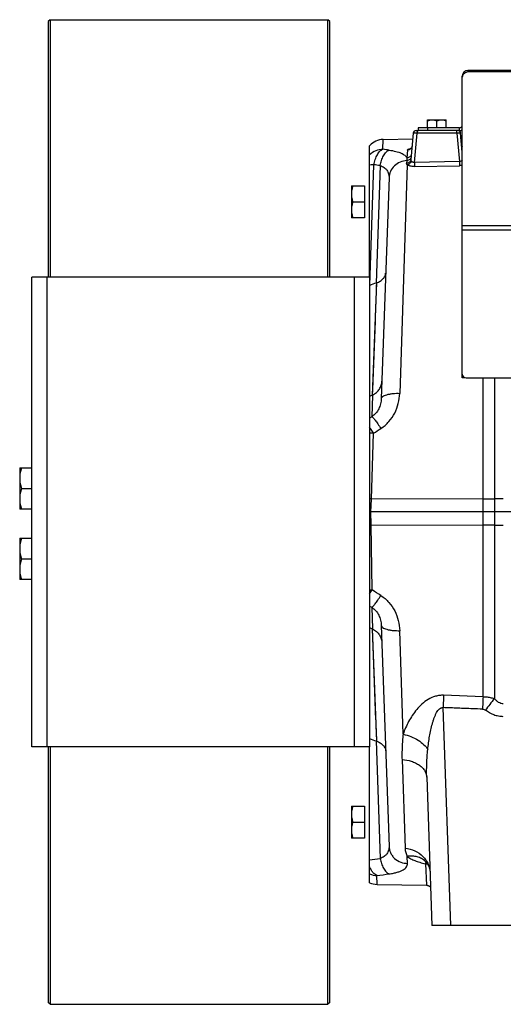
# Model space of a CAD drawing. Extents: x -3157 to 1181, y 8 to 2342.
# Tile 20 of 66: x -2151 to -1893, y 919 to 1443. Entities that reach past the tile are written whole.
import ezdxf

# ---------------------------------------------------------------- set-up
doc = ezdxf.new("R2010")
doc.units = 0
doc.header["$LTSCALE"] = 65.395
doc.layers.get('0').update_dxf_attribs({"linetype": 'CONTINUOUS'})
doc.layers.add('3_ALL_AXES', color=7, linetype='CONTINUOUS')

msp = doc.modelspace()

# ---------------------------------------------------------------- linework, layer by layer
at = {"color": 7, "linetype": 'CONTINUOUS'}
for p, q in [((-2134.41, 1442.7), (-2135.41, 1441.7)), ((-2135.41, 1441.7), (-2135.41, 1305.7)), ((-2134.41, 1442.7), (-2134.41, 1305.7)), ((-2134.41, 1442.7), (-1986.41, 1442.7)), ((-1986.41, 1305.7), (-1986.41, 1442.7)), ((-1985.41, 1441.7), (-1986.41, 1442.7)), ((-1985.41, 1305.7), (-1985.41, 1441.7)), ((-1914.75, 1412.7), (-1914.86, 1412.7)), ((-1938.36, 1385.2), (-1938.36, 1383.7)), ((-1916.36, 1383.7), (-1938.24, 1383.7)), ((-1933.36, 1385.2), (-1933.36, 1385.4)), ((-1933.36, 1385.4), (-1923.36, 1385.4)), ((-1923.36, 1385.2), (-1923.36, 1385.4)), ((-2144.21, 1055.7), (-2144.21, 1305.7)), ((-1964.21, 1305.7), (-2144.21, 1305.7)), ((-1964.21, 1305.7), (-1964.21, 1055.7)), ((-1913.36, 1252.13), (-1914.86, 1252.13)), ((-1913.36, 1252.2), (-1913.36, 1252.13)), ((-1964.21, 1055.7), (-2144.21, 1055.7)), ((-2135.41, 1055.7), (-2135.41, 919.7)), ((-2134.41, 1055.7), (-2134.41, 918.7)), ((-1986.41, 918.7), (-1986.41, 1055.7)), ((-1985.41, 919.7), (-1985.41, 1055.7)), ((-2134.41, 918.7), (-2135.41, 919.7)), ((-2134.41, 918.7), (-1986.41, 918.7)), ((-1985.41, 919.7), (-1986.41, 918.7))]:
    msp.add_line(p, q, dxfattribs=at)
at = {"color": 3, "linetype": 'CONTINUOUS'}
for p, q in [((-1911.86, 1415.7), (-1911.86, 1415)), ((-1817.07, 1415.7), (-1911.86, 1415.7)), ((-1914.86, 1252.13), (-1914.86, 1412.7)), ((-1916.36, 1385.2), (-1938.36, 1385.2)), ((-1912.86, 1252.13), (-1681.86, 1252.13))]:
    msp.add_line(p, q, dxfattribs=at)
at = {"color": 9, "linetype": 'CONTINUOUS'}
for p, q in [((-1817.36, 1415), (-1911.86, 1415)), ((-1938.98, 1383.7), (-1938.98, 1382.28)), ((-1933.36, 1385.2), (-1933.36, 1383.7)), ((-1917.73, 1382.28), (-1917.73, 1383.7)), ((-1916.36, 1383.7), (-1916.36, 1385.2)), ((-1957.12, 1373.74), (-1956.95, 1378.95)), ((-1940.34, 1366.74), (-1938.98, 1382.28)), ((-1917.73, 1382.28), (-1938.98, 1382.28)), ((-1917.73, 1382.28), (-1916.41, 1367.2)), ((-1944.02, 1373.32), (-1944.39, 1369.16)), ((-1942.52, 1374.12), (-1942.51, 1374.12)), ((-1944.43, 1367.7), (-1944.54, 1366.24)), ((-1964.19, 1301.25), (-1961.95, 1365.51)), ((-1958.62, 1365.08), (-1960.81, 1302.54)), ((-1944.15, 1365.41), (-1948.18, 1243.85)), ((-1916.41, 1367.2), (-1940.34, 1366.74)), ((-1940.34, 1366.74), (-1940.3, 1364.55)), ((-1940.3, 1364.55), (-1916.37, 1365.01)), ((-1916.41, 1367.2), (-1916.37, 1365.01)), ((-1679.86, 1333.03), (-1914.86, 1333.03)), ((-1679.86, 1330.74), (-1914.86, 1330.74)), ((-2136.21, 1305.7), (-2136.21, 1055.7)), ((-1972.21, 1055.7), (-1972.21, 1305.7)), ((-1960.59, 1302.62), (-1962.81, 1242.83)), ((-1960.65, 1300.93), (-1960.78, 1297.3)), ((-1960.59, 1302.62), (-1960.65, 1300.93)), ((-1903.8, 1082.39), (-1903.8, 1252.13)), ((-1897.78, 1252.13), (-1897.78, 1081.45)), ((-1962.64, 1242.91), (-1963.04, 1231.43)), ((-1962.69, 1245.97), (-1962.81, 1242.83)), ((-1963.04, 1231.43), (-1964.21, 1230.72)), ((-1963.3, 1187.61), (-1962.13, 1222.64)), ((-1903.8, 1187.65), (-1963.3, 1187.61)), ((-1962.84, 1139.21), (-1963.42, 1173.78)), ((-1963.42, 1173.78), (-1903.8, 1173.75)), ((-1964.21, 1130.67), (-1963.04, 1129.97)), ((-1963.04, 1129.97), (-1962.64, 1118.48)), ((-1962.81, 1118.57), (-1960.59, 1058.77)), ((-1962.81, 1118.57), (-1961.92, 1094.72)), ((-1946.35, 1062.44), (-1948.18, 1117.54)), ((-1961.92, 1094.72), (-1961.01, 1070.11)), ((-1921.04, 960.7), (-1925.09, 1076.59)), ((-1960.81, 1058.85), (-1958.62, 996.31)), ((-1946.95, 1048.94), (-1945.3, 1001.75)), ((-1944.07, 993.69), (-1944.2, 997.39)), ((-1934.77, 994.99), (-1934.77, 994.99)), ((-1934.52, 993.52), (-1933.91, 982.04)), ((-1960.25, 982.5), (-1960.32, 987.25))]:
    msp.add_line(p, q, dxfattribs=at)
at = {"color": 6, "linetype": 'CONTINUOUS'}
for p, q in [((-1939.48, 1383.7), (-1938.24, 1383.7)), ((-1956.95, 1378.95), (-1941.25, 1379.22)), ((-1940.98, 1382.33), (-1942.2, 1368.36)), ((-1914.86, 1372.27), (-1915.74, 1382.33)), ((-1915.51, 1379.67), (-1914.86, 1379.69)), ((-1964.21, 1305.7), (-1964.21, 1375.65)), ((-1953.89, 1358.64), (-1958, 1241.02)), ((-1973.91, 1354.2), (-1973.91, 1337.2)), ((-1973.91, 1354.2), (-1966.91, 1354.2)), ((-1973.15, 1345.7), (-1966.91, 1345.7)), ((-1966.91, 1337.2), (-1973.91, 1337.2)), ((-1962.81, 1242.83), (-1964.21, 1242.1)), ((-2150.61, 1204.2), (-2150.61, 1182.2)), ((-2150.61, 1204.2), (-2144.21, 1204.2)), ((-2149.62, 1193.2), (-2144.21, 1193.2)), ((-2144.21, 1182.2), (-2150.61, 1182.2)), ((-1622.36, 1180.7), (-1963.54, 1180.7)), ((-2150.61, 1166.7), (-2150.61, 1144.7)), ((-2150.61, 1166.7), (-2144.21, 1166.7)), ((-2149.62, 1155.7), (-2144.21, 1155.7)), ((-2144.21, 1144.7), (-2150.61, 1144.7)), ((-1964.21, 1119.29), (-1962.81, 1118.57)), ((-1958, 1120.37), (-1953.89, 1002.76)), ((-1903.8, 1082.39), (-1924.83, 1083.16)), ((-1964.21, 983.4), (-1964.21, 1055.7)), ((-1933.79, 1039.54), (-1931.03, 960.7)), ((-1973.91, 1024.2), (-1973.91, 1007.2)), ((-1973.91, 1024.2), (-1966.91, 1024.2)), ((-1973.15, 1015.7), (-1966.91, 1015.7)), ((-1966.91, 1007.2), (-1973.91, 1007.2)), ((-1960.25, 982.5), (-1933.91, 982.04)), ((-1855.68, 960.7), (-1931.03, 960.7))]:
    msp.add_line(p, q, dxfattribs=at)
at = {"color": 2, "linetype": 'CONTINUOUS'}
for p, q in [((-1966.91, 1354.2), (-1966.91, 1337.2)), ((-1963.54, 1180.7), (-1963.3, 1187.61)), ((-1963.42, 1173.78), (-1963.54, 1180.7)), ((-1966.91, 1024.2), (-1966.91, 1007.2))]:
    msp.add_line(p, q, dxfattribs=at)
at = {"color": 6, "linetype": 'CONTINUOUS'}
for points in [[(-1941.57, 1375.53), (-1941.58, 1375.49), (-1941.6, 1375.35), (-1941.62, 1375.21), (-1941.66, 1375.07), (-1941.71, 1374.94), (-1941.76, 1374.82), (-1941.82, 1374.7), (-1941.88, 1374.59), (-1941.94, 1374.49), (-1942.01, 1374.4), (-1942.08, 1374.32), (-1942.14, 1374.24), (-1942.21, 1374.18), (-1942.26, 1374.13), (-1942.32, 1374.09), (-1942.36, 1374.05), (-1942.4, 1374.02), (-1942.44, 1374), (-1942.46, 1373.99), (-1942.48, 1373.98), (-1942.49, 1373.97)], [(-1914.86, 1375.1), (-1914.88, 1375.13), (-1914.94, 1375.24), (-1915, 1375.36), (-1915.05, 1375.48), (-1915.1, 1375.62), (-1915.14, 1375.75), (-1915.17, 1375.9), (-1915.19, 1376.04), (-1915.19, 1376.09)], [(-1935.03, 995.19), (-1935.04, 995.2), (-1935.06, 995.21), (-1935.05, 995.2), (-1935.02, 995.19), (-1934.98, 995.15), (-1934.91, 995.1), (-1934.83, 995.04), (-1934.77, 994.99)], [(-1934.77, 994.99), (-1934.53, 994.77), (-1934.22, 994.47), (-1933.93, 994.13), (-1933.65, 993.78), (-1933.39, 993.39), (-1933.15, 992.98), (-1932.92, 992.55), (-1932.71, 992.08), (-1932.53, 991.6), (-1932.37, 991.08), (-1932.23, 990.54), (-1932.12, 989.97), (-1932.05, 989.37), (-1932.01, 988.82)], [(-1933.91, 982.04), (-1933.84, 982.04), (-1933.63, 982.02), (-1933.42, 981.99), (-1933.21, 981.95), (-1933.01, 981.89), (-1932.81, 981.81), (-1932.62, 981.73), (-1932.44, 981.62), (-1932.26, 981.51), (-1932.09, 981.38), (-1931.93, 981.25), (-1931.78, 981.1), (-1931.74, 981.06)]]:
    msp.add_lwpolyline(points, dxfattribs=at)
at = {"color": 9, "linetype": 'CONTINUOUS'}
for points in [[(-1961.01, 1291.28), (-1961.34, 1282.23), (-1962.69, 1245.97)], [(-1960.86, 1066.02), (-1960.78, 1064.09), (-1960.59, 1058.77)]]:
    msp.add_lwpolyline(points, dxfattribs=at)
at = {"color": 3, "linetype": 'CONTINUOUS'}
for centre, radius, start, end in [((-1911.86, 1412.7), 3, 90, 180), ((-1912.75, 1412.05), 2.1, 167.1833, 179.9318), ((-1912.65, 1412.02), 2.21, 161.0116, 167.1814), ((-1916.36, 1386.7), 1.5, 270, 360), ((-1912.86, 1254.13), 2, 180, 270)]:
    msp.add_arc(centre, radius, start, end, dxfattribs=at)
at = {"color": 6, "linetype": 'CONTINUOUS'}
for centre, radius, start, end in [((-1939.48, 1382.2), 1.5, 90, 175), ((-1917.23, 1382.2), 1.5, 5, 90), ((-1956.78, 1368.95), 10, 91, 137.9885), ((-1374.17, -236.23), 1646.8, 110.86856, 110.99476), ((-1956.02, 1289.98), 13.44, 109.8795, 110.8742), ((-1943.14, 1204.93), 42.7, 117.1746, 117.4203), ((-1943.14, 1156.48), 42.71, 242.5798, 242.8254), ((-1374.2, 2597.55), 1646.73, 249.00474, 249.13144), ((-1956.02, 1071.41), 13.44, 249.1259, 250.1206), ((-1960.07, 992.5), 10, 245.5655, 269)]:
    msp.add_arc(centre, radius, start, end, dxfattribs=at)
at = {"color": 7, "linetype": 'CONTINUOUS'}
msp.add_arc((-1916.36, 1386.7), 3, 270, 300.0198, dxfattribs=at)
at = {"color": 9, "linetype": 'CONTINUOUS'}
for centre, radius, start, end in [((-2014.96, 934.93), 442.6, 82.0571, 82.4918), ((-1940.46, 1364.86), 9.48, 100.6207, 102.4422), ((-1912.83, 1376.3), 2.37, 185.0541, 211.2621), ((-2019.21, 904.84), 464.21, 82.5009, 82.915), ((-1963.52, 1176.22), 46.44, 88.295, 90.8519), ((-1904.02, 1724.79), 537.14, 270.0238, 270.6658), ((-1893.02, 772.53), 415.18, 89.9973, 90.6564), ((-1904.11, 622.14), 551.61, 89.3426, 89.9678), ((-1893.08, 1577.95), 404.27, 269.3347, 270.0116), ((-1598.41, 848.21), 379.5, 142.0763, 143.2655), ((-2019.41, 1458.09), 465.76, 276.8062, 277.4987), ((-1941.55, 986.97), 10.5, 50.8616, 51.5962), ((-1941.55, 986.97), 10.5, 50.1923, 50.8616), ((-1941.55, 986.97), 10.5, 49.7701, 50.1923), ((-1960.16, 997.45), 10.2, 246.6383, 269.0904), ((-2015.21, 1428.27), 444.43, 277.0935, 277.9423)]:
    msp.add_arc(centre, radius, start, end, dxfattribs=at)
at = {"color": 2, "linetype": 'CONTINUOUS'}
for centre, radius, start, end in [((-1973.22, 898.09), 289.69, 88.0364, 88.2166), ((-1968.25, 1461.18), 287.43, 270.8066, 270.9644), ((-2036.72, 1185.75), 87.31, 326.1459, 327.7887), ((-1963.46, 1186.61), 47.41, 269.0984, 270.7478)]:
    msp.add_arc(centre, radius, start, end, dxfattribs=at)
at = {"color": 3, "linetype": 'CONTINUOUS'}
msp.add_open_spline([(-1911.86, 1415), (-1912.2, 1414.9), (-1912.86, 1414.66), (-1913.71, 1414.14), (-1914.37, 1413.51), (-1914.65, 1413), (-1914.74, 1412.74)], degree=3, knots=[0, 0, 0, 0, 0.285972, 0.54886, 0.785913, 1, 1, 1, 1], dxfattribs=at)
at = {"color": 9, "linetype": 'CONTINUOUS'}
for points, knots in [([(-1939.43, 1383.51), (-1939.42, 1383.52), (-1939.38, 1383.57), (-1939.34, 1383.62), (-1939.3, 1383.65)], [0, 0, 0, 0, 0.283671, 1, 1, 1, 1]), ([(-1938.98, 1382.28), (-1939.11, 1382.28), (-1939.37, 1382.3), (-1939.73, 1382.32), (-1940.07, 1382.33), (-1940.37, 1382.35), (-1940.59, 1382.35), (-1940.73, 1382.35), (-1940.82, 1382.35), (-1940.88, 1382.35), (-1940.93, 1382.34), (-1940.96, 1382.34), (-1940.98, 1382.33), (-1940.98, 1382.33)], [0, 0, 0, 0, 0.194613, 0.38166, 0.554032, 0.705141, 0.829236, 0.879639, 0.921621, 0.954803, 0.978902, 0.993802, 1, 1, 1, 1]), ([(-1915.74, 1382.33), (-1915.74, 1382.33), (-1915.76, 1382.34), (-1915.78, 1382.34), (-1915.83, 1382.35), (-1915.9, 1382.35), (-1915.98, 1382.35), (-1916.12, 1382.35), (-1916.34, 1382.35), (-1916.64, 1382.33), (-1916.98, 1382.32), (-1917.35, 1382.3), (-1917.6, 1382.28), (-1917.73, 1382.28)], [0, 0, 0, 0, 0.006198, 0.021098, 0.045197, 0.078379, 0.120361, 0.170764, 0.294859, 0.445968, 0.618339, 0.805387, 1, 1, 1, 1]), ([(-1957.12, 1373.74), (-1958.44, 1373.72), (-1961.07, 1373.17), (-1963.3, 1371.65), (-1964.21, 1370.72)], [0, 0, 0, 0, 0.501985, 1, 1, 1, 1]), ([(-1961.95, 1365.51), (-1961.78, 1366.48), (-1961.32, 1368.32), (-1960.39, 1370.44), (-1959.47, 1371.84), (-1958.55, 1372.91), (-1957.71, 1373.51), (-1957.12, 1373.74)], [0, 0, 0, 0, 0.299519, 0.573857, 0.696988, 0.809122, 1, 1, 1, 1]), ([(-1958.62, 1365.08), (-1958.46, 1365.99), (-1958.12, 1367.35), (-1957.45, 1369.07), (-1956.85, 1370.27), (-1956.17, 1371.33), (-1955.23, 1372.42), (-1954.39, 1373.05), (-1953.8, 1373.29)], [0, 0, 0, 0, 0.282313, 0.424186, 0.561135, 0.68938, 0.806154, 1, 1, 1, 1]), ([(-1953.8, 1373.29), (-1952.6, 1373.12), (-1950.9, 1372.81), (-1948.79, 1372.21), (-1947.49, 1371.72), (-1946.4, 1371.17), (-1945.52, 1370.56), (-1944.84, 1369.91), (-1944.51, 1369.41), (-1944.39, 1369.16)], [0, 0, 0, 0, 0.341825, 0.488721, 0.619141, 0.733674, 0.833691, 0.921411, 1, 1, 1, 1]), ([(-1941.57, 1375.53), (-1941.6, 1375.26), (-1941.75, 1374.68), (-1942.29, 1373.95), (-1943.09, 1373.45), (-1943.72, 1373.33), (-1944.02, 1373.32)], [0, 0, 0, 0, 0.230251, 0.484059, 0.746951, 1, 1, 1, 1]), ([(-1944.02, 1373.32), (-1944.01, 1373.41), (-1943.93, 1373.54), (-1943.77, 1373.66), (-1943.52, 1373.81), (-1943.1, 1373.97), (-1942.73, 1374.07), (-1942.52, 1374.12)], [0, 0, 0, 0, 0.141586, 0.23582, 0.349382, 0.636512, 1, 1, 1, 1]), ([(-1944.43, 1367.7), (-1945.61, 1367.64), (-1948.04, 1367.12), (-1951.19, 1365.11), (-1953.32, 1362.1), (-1953.85, 1359.76), (-1953.89, 1358.64)], [0, 0, 0, 0, 0.247788, 0.509371, 0.765172, 1, 1, 1, 1]), ([(-1942.2, 1368.36), (-1942.22, 1368.09), (-1942.34, 1367.68), (-1942.63, 1367.2), (-1943.04, 1366.76), (-1943.67, 1366.38), (-1944.26, 1366.26), (-1944.54, 1366.24)], [0, 0, 0, 0, 0.234745, 0.360842, 0.490427, 0.751156, 1, 1, 1, 1]), ([(-1942.07, 1369.83), (-1942.09, 1369.56), (-1942.21, 1369.15), (-1942.51, 1368.66), (-1942.92, 1368.22), (-1943.56, 1367.83), (-1944.14, 1367.71), (-1944.43, 1367.7)], [0, 0, 0, 0, 0.236473, 0.363161, 0.493022, 0.753125, 1, 1, 1, 1]), ([(-1944.39, 1369.16), (-1944.38, 1369.04), (-1944.38, 1368.56), (-1944.4, 1368.07), (-1944.43, 1367.7)], [0, 0, 0, 0, 0.242488, 1, 1, 1, 1]), ([(-1941.94, 1371.32), (-1941.96, 1371.04), (-1942.13, 1370.46), (-1942.69, 1369.74), (-1943.49, 1369.27), (-1944.09, 1369.16), (-1944.39, 1369.16)], [0, 0, 0, 0, 0.235839, 0.491841, 0.752857, 1, 1, 1, 1]), ([(-1942.02, 1367.48), (-1942.09, 1367.61), (-1942.2, 1367.9), (-1942.21, 1368.21), (-1942.2, 1368.36)], [0, 0, 0, 0, 0.497854, 1, 1, 1, 1]), ([(-1914.86, 1367.9), (-1915.02, 1367.67), (-1915.5, 1367.28), (-1916.11, 1367.18), (-1916.41, 1367.2)], [0, 0, 0, 0, 0.477286, 1, 1, 1, 1]), ([(-1961.95, 1365.51), (-1962.15, 1365.5), (-1962.91, 1365.45), (-1963.66, 1365.38), (-1964.21, 1365.31)], [0, 0, 0, 0, 0.270203, 1, 1, 1, 1]), ([(-1958.62, 1365.08), (-1957.87, 1364.84), (-1956.49, 1364.21), (-1954.88, 1362.68), (-1953.99, 1360.74), (-1953.87, 1359.34), (-1953.89, 1358.64)], [0, 0, 0, 0, 0.274867, 0.519991, 0.755014, 1, 1, 1, 1]), ([(-1944.15, 1365.41), (-1944.28, 1365.53), (-1944.44, 1365.72), (-1944.54, 1366.03), (-1944.55, 1366.17), (-1944.54, 1366.24)], [0, 0, 0, 0, 0.542705, 0.775517, 1, 1, 1, 1]), ([(-1942.02, 1367.48), (-1942.15, 1366.98), (-1942.69, 1366.05), (-1943.65, 1365.51), (-1944.15, 1365.41)], [0, 0, 0, 0, 0.501827, 1, 1, 1, 1]), ([(-1940.3, 1364.55), (-1940.7, 1364.55), (-1941.46, 1364.57), (-1942.54, 1364.73), (-1943.44, 1365), (-1943.95, 1365.26), (-1944.15, 1365.41)], [0, 0, 0, 0, 0.29808, 0.574583, 0.811726, 1, 1, 1, 1]), ([(-1940.34, 1366.74), (-1940.53, 1366.71), (-1940.9, 1366.7), (-1941.4, 1366.85), (-1941.78, 1367.13), (-1941.96, 1367.36), (-1942.02, 1367.48)], [0, 0, 0, 0, 0.28905, 0.554598, 0.788864, 1, 1, 1, 1]), ([(-1914.86, 1365.15), (-1914.98, 1365.13), (-1915.48, 1365.06), (-1915.99, 1365.02), (-1916.37, 1365.01)], [0, 0, 0, 0, 0.243386, 1, 1, 1, 1]), ([(-1958.22, 1225.14), (-1956.65, 1226.15), (-1953.79, 1228.62), (-1950.67, 1233.25), (-1948.74, 1238.43), (-1948.24, 1242.05), (-1948.18, 1243.85)], [0, 0, 0, 0, 0.254304, 0.506007, 0.754589, 1, 1, 1, 1]), ([(-1958, 1241.02), (-1958, 1241.11), (-1957.96, 1241.31), (-1957.82, 1241.6), (-1957.59, 1241.89), (-1957.13, 1242.29), (-1956.29, 1242.75), (-1955.02, 1243.18), (-1953.49, 1243.52), (-1951.77, 1243.75), (-1949.98, 1243.87), (-1948.78, 1243.87), (-1948.18, 1243.85)], [0, 0, 0, 0, 0.026378, 0.05545, 0.088921, 0.128074, 0.226253, 0.351772, 0.500465, 0.664364, 0.833895, 1, 1, 1, 1]), ([(-1958, 1241.02), (-1958.03, 1240.09), (-1958.28, 1238.24), (-1959.25, 1235.58), (-1960.81, 1233.21), (-1962.25, 1231.94), (-1963.04, 1231.43)], [0, 0, 0, 0, 0.247187, 0.496651, 0.747861, 1, 1, 1, 1]), ([(-1963.04, 1231.43), (-1962.94, 1231.38), (-1962.71, 1231.2), (-1962.32, 1230.82), (-1961.82, 1230.25), (-1961.22, 1229.5), (-1960.54, 1228.58), (-1959.51, 1227.12), (-1958.74, 1225.95), (-1958.22, 1225.14)], [0, 0, 0, 0, 0.04236, 0.10998, 0.204987, 0.326555, 0.472393, 0.637414, 1, 1, 1, 1]), ([(-1962.13, 1222.64), (-1962.31, 1222.92), (-1962.99, 1223.97), (-1963.68, 1225.01), (-1964.21, 1225.77)], [0, 0, 0, 0, 0.264595, 1, 1, 1, 1]), ([(-1963.04, 1129.97), (-1962.94, 1130.01), (-1962.71, 1130.19), (-1962.32, 1130.57), (-1961.82, 1131.14), (-1961.22, 1131.89), (-1960.54, 1132.81), (-1959.51, 1134.27), (-1958.74, 1135.44), (-1958.22, 1136.25)], [0, 0, 0, 0, 0.04236, 0.10998, 0.204987, 0.326555, 0.472393, 0.637414, 1, 1, 1, 1]), ([(-1958.22, 1136.25), (-1956.65, 1135.25), (-1953.79, 1132.78), (-1950.67, 1128.14), (-1948.74, 1122.97), (-1948.24, 1119.34), (-1948.18, 1117.54)], [0, 0, 0, 0, 0.254306, 0.506009, 0.75459, 1, 1, 1, 1]), ([(-1963.04, 1129.97), (-1962.25, 1129.45), (-1960.81, 1128.19), (-1959.25, 1125.81), (-1958.28, 1123.16), (-1958.03, 1121.3), (-1958, 1120.37)], [0, 0, 0, 0, 0.252139, 0.503349, 0.752813, 1, 1, 1, 1]), ([(-1958, 1120.38), (-1958, 1120.28), (-1957.96, 1120.08), (-1957.82, 1119.79), (-1957.59, 1119.51), (-1957.13, 1119.1), (-1956.29, 1118.65), (-1955.02, 1118.21), (-1953.49, 1117.87), (-1951.77, 1117.64), (-1949.98, 1117.53), (-1948.78, 1117.53), (-1948.18, 1117.54)], [0, 0, 0, 0, 0.026377, 0.055444, 0.088909, 0.128056, 0.226223, 0.351737, 0.500432, 0.66434, 0.833883, 1, 1, 1, 1]), ([(-1924.83, 1083.16), (-1925.56, 1083.19), (-1927.03, 1083.13), (-1929.85, 1082.54), (-1933.1, 1081.07), (-1936.41, 1078.56), (-1939.18, 1075.65), (-1941.51, 1072.51), (-1944.08, 1068.19), (-1945.57, 1064.76), (-1946.35, 1062.44)], [0, 0, 0, 0, 0.069047, 0.137568, 0.271414, 0.401068, 0.526942, 0.649538, 0.769175, 1, 1, 1, 1]), ([(-1924.83, 1083.16), (-1924.85, 1082.63), (-1924.94, 1080.44), (-1925.03, 1078.25), (-1925.09, 1076.59)], [0, 0, 0, 0, 0.242357, 1, 1, 1, 1]), ([(-1903.8, 1082.39), (-1903.82, 1081.87), (-1903.91, 1079.66), (-1903.99, 1077.45), (-1904.06, 1075.77)], [0, 0, 0, 0, 0.235791, 1, 1, 1, 1]), ([(-1903.8, 1082.39), (-1903.29, 1082.38), (-1902.01, 1082.31), (-1899.99, 1082.04), (-1898.5, 1081.67), (-1897.78, 1081.45)], [0, 0, 0, 0, 0.251711, 0.627619, 1, 1, 1, 1]), ([(-1893, 1078.6), (-1893.44, 1078.6), (-1894.35, 1078.75), (-1895.61, 1079.36), (-1896.77, 1080.29), (-1897.45, 1081.05), (-1897.78, 1081.45)], [0, 0, 0, 0, 0.229403, 0.46968, 0.726399, 1, 1, 1, 1]), ([(-1933.23, 1054.33), (-1933.11, 1055.5), (-1932.84, 1057.83), (-1932.3, 1061.31), (-1931.65, 1064.71), (-1930.98, 1067.48), (-1930.34, 1069.62), (-1929.82, 1071.15), (-1929.24, 1072.59), (-1928.59, 1073.91), (-1927.87, 1075.06), (-1927.06, 1075.97), (-1926.25, 1076.48), (-1925.58, 1076.62), (-1925.25, 1076.62), (-1925.09, 1076.59)], [0, 0, 0, 0, 0.142084, 0.283473, 0.423312, 0.56026, 0.627012, 0.692007, 0.754663, 0.814057, 0.868962, 0.91799, 0.960637, 0.980401, 1, 1, 1, 1]), ([(-1904.06, 1075.77), (-1905.81, 1075.84), (-1910.19, 1076.02), (-1917.2, 1076.27), (-1922.46, 1076.48), (-1925.09, 1076.59)], [0, 0, 0, 0, 0.25, 0.625, 1, 1, 1, 1]), ([(-1904.06, 1075.77), (-1903.8, 1075.76), (-1903.26, 1075.64), (-1902.78, 1075.36), (-1902.55, 1075.19)], [0, 0, 0, 0, 0.481606, 1, 1, 1, 1]), ([(-1893, 1071.77), (-1893.86, 1071.77), (-1895.59, 1071.93), (-1898.9, 1072.86), (-1901.18, 1074.17), (-1902.55, 1075.19)], [0, 0, 0, 0, 0.250292, 0.500605, 1, 1, 1, 1]), ([(-1946.35, 1062.44), (-1946.49, 1061.29), (-1946.72, 1059.01), (-1946.93, 1055.6), (-1947.02, 1052.25), (-1946.99, 1050.03), (-1946.95, 1048.94)], [0, 0, 0, 0, 0.256961, 0.50893, 0.75647, 1, 1, 1, 1]), ([(-1946.35, 1062.44), (-1944.94, 1062.14), (-1942.16, 1061.3), (-1938.4, 1059.41), (-1935.34, 1057.09), (-1933.79, 1055.25), (-1933.23, 1054.33)], [0, 0, 0, 0, 0.274869, 0.548721, 0.79569, 1, 1, 1, 1]), ([(-1933.79, 1039.54), (-1933.87, 1041.99), (-1933.85, 1046.93), (-1933.49, 1051.85), (-1933.23, 1054.33)], [0, 0, 0, 0, 0.495513, 1, 1, 1, 1]), ([(-1946.95, 1048.94), (-1945.28, 1048.83), (-1942.79, 1048.4), (-1939.72, 1047.2), (-1937.67, 1046.01), (-1935.99, 1044.58), (-1934.75, 1042.97), (-1934, 1041.27), (-1933.8, 1040.1), (-1933.79, 1039.54)], [0, 0, 0, 0, 0.284393, 0.426057, 0.561223, 0.68659, 0.800777, 0.904505, 1, 1, 1, 1]), ([(-1953.89, 1002.76), (-1953.87, 1002.05), (-1953.99, 1000.65), (-1954.88, 998.71), (-1956.49, 997.18), (-1957.87, 996.55), (-1958.62, 996.31)], [0, 0, 0, 0, 0.244986, 0.480009, 0.725133, 1, 1, 1, 1]), ([(-1953.89, 1002.76), (-1953.87, 1002.2), (-1953.72, 1001.05), (-1953.16, 999.36), (-1952.23, 997.75), (-1950.53, 995.84), (-1947.79, 994.16), (-1945.28, 993.7), (-1944.07, 993.69)], [0, 0, 0, 0, 0.113952, 0.234773, 0.36128, 0.491688, 0.753222, 1, 1, 1, 1]), ([(-1945.3, 1001.75), (-1945.27, 1000.99), (-1945.12, 999.86), (-1944.68, 998.41), (-1944.37, 997.72), (-1944.2, 997.39)], [0, 0, 0, 0, 0.500709, 0.749854, 1, 1, 1, 1]), ([(-1945.3, 1001.75), (-1943.55, 1001.58), (-1940.06, 1000.67), (-1936.34, 998.14), (-1934.13, 995.46), (-1932.94, 993.28), (-1932.23, 991.05), (-1932.04, 989.55), (-1932.01, 988.82)], [0, 0, 0, 0, 0.261053, 0.525701, 0.653655, 0.775916, 0.891508, 1, 1, 1, 1]), ([(-1958.62, 996.31), (-1958.46, 995.4), (-1958.12, 994.05), (-1957.46, 992.33), (-1956.86, 991.14), (-1956.18, 990.08), (-1955.24, 988.98), (-1954.39, 988.34), (-1953.8, 988.11)], [0, 0, 0, 0, 0.281132, 0.422742, 0.559668, 0.688114, 0.805246, 1, 1, 1, 1]), ([(-1935.03, 995.2), (-1935.68, 995.71), (-1937.09, 996.59), (-1939.43, 997.37), (-1941.84, 997.63), (-1943.43, 997.51), (-1944.2, 997.39)], [0, 0, 0, 0, 0.255735, 0.50904, 0.758001, 1, 1, 1, 1]), ([(-1944.2, 997.39), (-1943.63, 996.94), (-1942.3, 996.1), (-1940.04, 995.08), (-1937.4, 994.2), (-1935.51, 993.73), (-1934.52, 993.52)], [0, 0, 0, 0, 0.207681, 0.44471, 0.709867, 1, 1, 1, 1]), ([(-1960.32, 987.25), (-1961.17, 987.56), (-1962.34, 988.59), (-1963.48, 990.34), (-1963.98, 991.42), (-1964.21, 992.01)], [0, 0, 0, 0, 0.432644, 0.701207, 1, 1, 1, 1]), ([(-1953.8, 988.11), (-1953.03, 988.21), (-1951.58, 988.46), (-1949.57, 988.94), (-1947.86, 989.51), (-1946.45, 990.18), (-1945.37, 990.94), (-1944.59, 991.78), (-1944.14, 992.71), (-1944.06, 993.37), (-1944.07, 993.69)], [0, 0, 0, 0, 0.19247, 0.3637, 0.512678, 0.639904, 0.747469, 0.83923, 0.920991, 1, 1, 1, 1]), ([(-1934.52, 993.52), (-1934.48, 993.7), (-1934.39, 994.01), (-1934.25, 994.3), (-1934.17, 994.41)], [0, 0, 0, 0, 0.576314, 1, 1, 1, 1]), ([(-1934.52, 993.52), (-1934.42, 993.52), (-1934.01, 993.5), (-1933.61, 993.4), (-1933.32, 993.27)], [0, 0, 0, 0, 0.240413, 1, 1, 1, 1])]:
    msp.add_open_spline(points, degree=3, knots=knots, dxfattribs=at)
at = {"color": 6, "linetype": 'CONTINUOUS'}
for points, knots in [([(-1973.15, 1354.2), (-1973.38, 1353.51), (-1973.76, 1352.11), (-1973.91, 1350.67), (-1973.91, 1349.95)], [0, 0, 0, 0, 0.501876, 1, 1, 1, 1]), ([(-1973.91, 1349.95), (-1973.91, 1349.23), (-1973.76, 1347.78), (-1973.38, 1346.38), (-1973.15, 1345.7)], [0, 0, 0, 0, 0.498124, 1, 1, 1, 1]), ([(-1973.15, 1345.7), (-1973.38, 1345.01), (-1973.76, 1343.61), (-1973.91, 1342.17), (-1973.91, 1341.45)], [0, 0, 0, 0, 0.501876, 1, 1, 1, 1]), ([(-1973.91, 1341.45), (-1973.91, 1340.73), (-1973.76, 1339.28), (-1973.38, 1337.88), (-1973.15, 1337.2)], [0, 0, 0, 0, 0.498124, 1, 1, 1, 1]), ([(-1960.59, 1302.62), (-1959.87, 1302.88), (-1958.57, 1303.5), (-1956.98, 1304.77), (-1955.95, 1306.25), (-1955.68, 1307.36), (-1955.67, 1307.89)], [0, 0, 0, 0, 0.300974, 0.563355, 0.792017, 1, 1, 1, 1]), ([(-1962.64, 1242.91), (-1961.9, 1243.29), (-1960.54, 1244.22), (-1958.96, 1246.03), (-1957.96, 1248.11), (-1957.7, 1249.61), (-1957.67, 1250.35)], [0, 0, 0, 0, 0.267424, 0.520603, 0.763001, 1, 1, 1, 1]), ([(-2149.62, 1204.2), (-2149.92, 1203.31), (-2150.42, 1201.5), (-2150.61, 1199.63), (-2150.61, 1198.7)], [0, 0, 0, 0, 0.501876, 1, 1, 1, 1]), ([(-2150.61, 1198.7), (-2150.61, 1197.77), (-2150.42, 1195.89), (-2149.92, 1194.09), (-2149.62, 1193.2)], [0, 0, 0, 0, 0.498121, 1, 1, 1, 1]), ([(-2149.62, 1193.2), (-2149.92, 1192.31), (-2150.42, 1190.5), (-2150.61, 1188.63), (-2150.61, 1187.7)], [0, 0, 0, 0, 0.501876, 1, 1, 1, 1]), ([(-2150.61, 1187.7), (-2150.61, 1186.77), (-2150.42, 1184.89), (-2149.92, 1183.09), (-2149.62, 1182.2)], [0, 0, 0, 0, 0.498121, 1, 1, 1, 1]), ([(-2149.62, 1166.7), (-2149.92, 1165.81), (-2150.42, 1164), (-2150.61, 1162.13), (-2150.61, 1161.2)], [0, 0, 0, 0, 0.501876, 1, 1, 1, 1]), ([(-2150.61, 1161.2), (-2150.61, 1160.27), (-2150.42, 1158.39), (-2149.92, 1156.59), (-2149.62, 1155.7)], [0, 0, 0, 0, 0.498121, 1, 1, 1, 1]), ([(-2149.62, 1155.7), (-2149.92, 1154.81), (-2150.42, 1153), (-2150.61, 1151.13), (-2150.61, 1150.2)], [0, 0, 0, 0, 0.501876, 1, 1, 1, 1]), ([(-2150.61, 1150.2), (-2150.61, 1149.27), (-2150.42, 1147.39), (-2149.92, 1145.59), (-2149.62, 1144.7)], [0, 0, 0, 0, 0.498121, 1, 1, 1, 1]), ([(-1962.64, 1118.48), (-1961.9, 1118.1), (-1960.54, 1117.18), (-1958.96, 1115.36), (-1957.96, 1113.28), (-1957.7, 1111.79), (-1957.67, 1111.05)], [0, 0, 0, 0, 0.267424, 0.520604, 0.763003, 1, 1, 1, 1]), ([(-1960.59, 1058.77), (-1959.87, 1058.51), (-1958.57, 1057.9), (-1956.98, 1056.63), (-1955.95, 1055.14), (-1955.68, 1054.04), (-1955.67, 1053.51)], [0, 0, 0, 0, 0.300974, 0.563355, 0.792019, 1, 1, 1, 1]), ([(-1973.15, 1024.2), (-1973.38, 1023.51), (-1973.76, 1022.11), (-1973.91, 1020.67), (-1973.91, 1019.95)], [0, 0, 0, 0, 0.501876, 1, 1, 1, 1]), ([(-1973.91, 1019.95), (-1973.91, 1019.23), (-1973.76, 1017.78), (-1973.38, 1016.38), (-1973.15, 1015.7)], [0, 0, 0, 0, 0.498124, 1, 1, 1, 1]), ([(-1973.15, 1015.7), (-1973.38, 1015.01), (-1973.76, 1013.61), (-1973.91, 1012.17), (-1973.91, 1011.45)], [0, 0, 0, 0, 0.501876, 1, 1, 1, 1]), ([(-1973.91, 1011.45), (-1973.91, 1010.73), (-1973.76, 1009.28), (-1973.38, 1007.88), (-1973.15, 1007.2)], [0, 0, 0, 0, 0.498124, 1, 1, 1, 1])]:
    msp.add_open_spline(points, degree=3, knots=knots, dxfattribs=at)
at = {"color": 9, "linetype": 'CONTINUOUS'}
for points in [[(-1962.13, 1222.64), (-1960.83, 1223.47), (-1959.52, 1224.31), (-1958.22, 1225.14)], [(-1958.22, 1136.25), (-1959.76, 1137.24), (-1961.3, 1138.22), (-1962.84, 1139.21)]]:
    msp.add_open_spline(points, degree=3, dxfattribs=at)
at = {"layer": '3_ALL_AXES', "color": 7, "linetype": 'CONTINUOUS'}
for p, q in [((-1933.36, 1385.4), (-1933.36, 1389.4)), ((-1933.36, 1389.4), (-1923.36, 1389.4)), ((-1928.36, 1385.4), (-1928.36, 1388.95)), ((-1923.36, 1385.4), (-1923.36, 1389.4))]:
    msp.add_line(p, q, dxfattribs=at)
for points, knots in [([(-1933.36, 1388.95), (-1932.95, 1389.09), (-1932.33, 1389.25), (-1931.49, 1389.38), (-1931.07, 1389.4), (-1930.86, 1389.4)], [0, 0, 0, 0, 0.501603, 0.751076, 1, 1, 1, 1]), ([(-1930.86, 1389.4), (-1930.65, 1389.4), (-1930.22, 1389.38), (-1929.38, 1389.25), (-1928.76, 1389.09), (-1928.36, 1388.95)], [0, 0, 0, 0, 0.248924, 0.498397, 1, 1, 1, 1]), ([(-1928.36, 1388.95), (-1927.95, 1389.09), (-1927.33, 1389.25), (-1926.49, 1389.38), (-1926.07, 1389.4), (-1925.86, 1389.4)], [0, 0, 0, 0, 0.501603, 0.751076, 1, 1, 1, 1]), ([(-1925.86, 1389.4), (-1925.65, 1389.4), (-1925.22, 1389.38), (-1924.38, 1389.25), (-1923.76, 1389.09), (-1923.36, 1388.95)], [0, 0, 0, 0, 0.248924, 0.498397, 1, 1, 1, 1])]:
    msp.add_open_spline(points, degree=3, knots=knots, dxfattribs=at)

doc.saveas('drawing.dxf')
